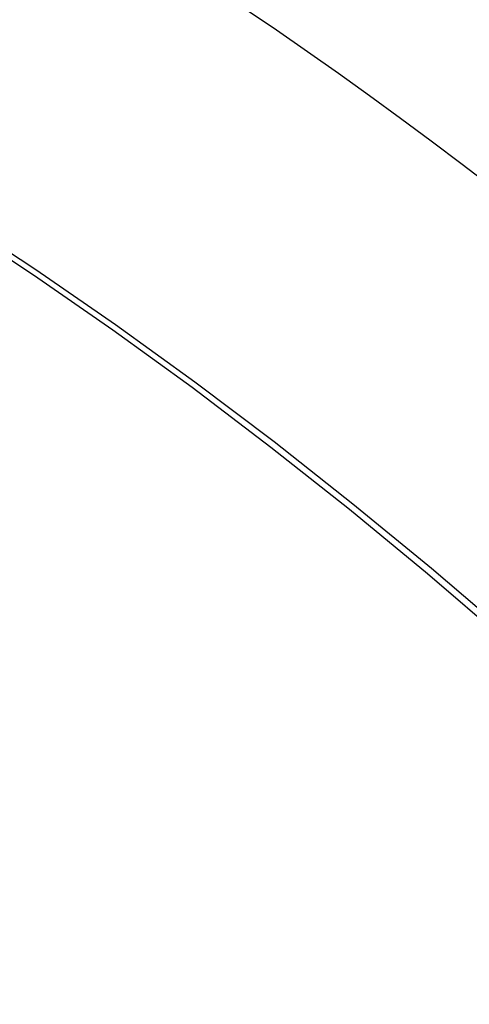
# Model space of a CAD drawing. Header units: inches. Extents: x 11 to 112, y 7 to 76.
# Tile 42 of 47: x 104.763 to 104.901, y 43.856 to 44.159. Entities that reach past the tile are written whole.
import ezdxf

# ---------------------------------------------------------------- set-up
doc = ezdxf.new("R2010")
doc.units = ezdxf.units.IN
doc.header["$MEASUREMENT"] = 0
doc.layers.add('Visible Edges(ANSI)', color=7, linetype='Continuous', lineweight=25)
doc.layers.add('Visible Tangent Edges(ANSI)', color=7, linetype='Continuous', lineweight=25)

msp = doc.modelspace()

# ---------------------------------------------------------------- linework, layer by layer
at = {"layer": 'Visible Edges(ANSI)'}
for centre, major_axis, start_param, end_param in [((104.75557, 43.14962), (-0.64961, 1.12515), 5.161526, 5.834048), ((104.65083, 43.65169), (0.15748, -0.27276), 2.363977, 7.060801)]:
    msp.add_ellipse(centre, major_axis=major_axis, ratio=0.57735, start_param=start_param, end_param=end_param, dxfattribs=at)
msp.add_ellipse((104.64735, 43.64969), major_axis=(-0.15994, 0.27703), ratio=0.57735, dxfattribs=at)
at = {"layer": 'Visible Tangent Edges(ANSI)', "flags": 128}
for points in [[(104.62015, 44.1651), (104.6446, 44.153), (104.66908, 44.14008), (104.69356, 44.12636), (104.71806, 44.11184), (104.74256, 44.09652), (104.76706, 44.08039), (104.79154, 44.06347), (104.81596, 44.04579), (104.84029, 44.02736), (104.86451, 44.00821), (104.88857, 43.98835), (104.91247, 43.96783), (104.93616, 43.94665), (104.95962, 43.92487), (104.98283, 43.90248)], [(104.98441, 43.90408), (104.96109, 43.92647), (104.93753, 43.94826), (104.91373, 43.96943), (104.88974, 43.98995), (104.86557, 44.00979), (104.84127, 44.02894), (104.81685, 44.04736), (104.79235, 44.06505), (104.76779, 44.08197), (104.74322, 44.09811), (104.71865, 44.11346), (104.69409, 44.12801), (104.66955, 44.14177), (104.64501, 44.15474), (104.62051, 44.1669)]]:
    msp.add_lwpolyline(points, dxfattribs=at)
at = {"layer": 'Visible Tangent Edges(ANSI)'}
for centre, major_axis, start_param, end_param in [((104.64983, 43.65112), (-0.17318, 0.29996), 5.05527, 10.652693), ((104.64978, 43.65109), (-0.15059, 0.26083), 4.097754, 6.89782)]:
    msp.add_ellipse(centre, major_axis=major_axis, ratio=0.57735, start_param=start_param, end_param=end_param, dxfattribs=at)
for centre, major_axis in [((104.65042, 43.65146), (0.17111, -0.29637)), ((104.64745, 43.64975), (-0.1627, 0.2818)), ((104.64735, 43.64969), (0.1621, -0.28076))]:
    msp.add_ellipse(centre, major_axis=major_axis, ratio=0.57735, dxfattribs=at)

doc.saveas('drawing.dxf')
